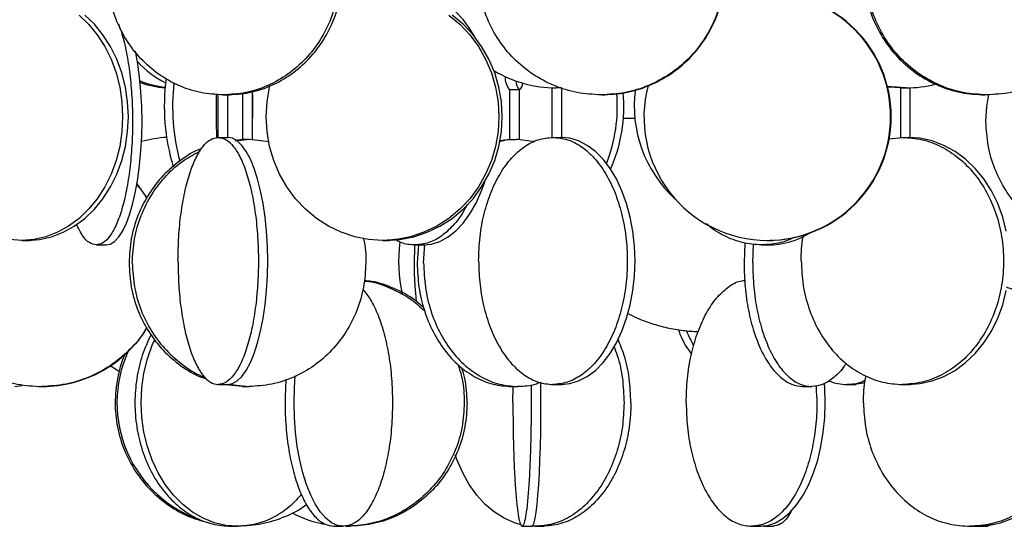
# Model space of a CAD drawing. Header units: millimetres. Extents: x 599 to 2581, y 477 to 2698.
# Tile 12 of 30: x 767 to 967, y 1493 to 1596. Entities that reach past the tile are written whole.
import ezdxf

# ---------------------------------------------------------------- set-up
doc = ezdxf.new("R2010")
doc.units = ezdxf.units.MM

msp = doc.modelspace()

# ---------------------------------------------------------------- linework, layer by layer
at = {"color": 7, "linetype": 'Continuous', "lineweight": 25}
for p, q in [((807.56, 1580.48), (807.56, 1571.78)), ((808.65, 1580.37), (809.98, 1580.37)), ((809.56, 1571.78), (809.56, 1580.37)), ((809.98, 1580.36), (809.98, 1580.39)), ((812.53, 1580.7), (812.53, 1571.36)), ((814.53, 1571.36), (814.53, 1581.05)), ((866.61, 1581.38), (866.61, 1571.37)), ((868.61, 1571.37), (868.61, 1581.38)), ((875.16, 1581.8), (875.16, 1571.78)), ((877.08, 1581.81), (876.02, 1581.78)), ((877.16, 1571.78), (877.16, 1581.8)), ((945.68, 1581.8), (945.68, 1571.77)), ((947.68, 1571.77), (947.68, 1581.8)), ((813.2, 1571.38), (811.05, 1571.15)), ((811.15, 1571.1), (813.86, 1571.38)), ((813.86, 1571.38), (817.92, 1570.96)), ((866.71, 1571.35), (864.56, 1571.07)), ((868.25, 1571.38), (871.69, 1570.93)), ((943.33, 1571.45), (946.1, 1571.78)), ((767.86, 1550.94), (769.42, 1550.94)), ((840.89, 1550.94), (842.22, 1550.94)), ((914.23, 1550.43), (914.04, 1546.38)), ((918.74, 1550.94), (919.81, 1550.94)), ((848.16, 1550.02), (847.89, 1546.38)), ((849.18, 1546.38), (849.46, 1550.09)), ((915.8, 1546.38), (915.98, 1550.21)), ((809.14, 1521.8), (813.2, 1521.38)), ((809.53, 1521.83), (813.86, 1521.38)), ((867.27, 1518.1), (867.29, 1521.39)), ((938.56, 1522.12), (936.5, 1521.78)), ((871.84, 1493.1), (871.09, 1493.13)), ((918.03, 1493.1), (917.74, 1493.12)), ((962.92, 1493.4), (963.42, 1493.1)), ((964.22, 1493.57), (963.42, 1493.1))]:
    msp.add_line(p, q, dxfattribs=at)
at = {"color": 1, "linetype": 'Continuous', "lineweight": 25}
msp.add_line((891.95, 1575.58), (889.6, 1575.58), dxfattribs=at)
at = {"color": 7, "linetype": 'Continuous', "lineweight": 25, "flags": 128}
for points in [[(859.55, 1592.08), (858.58, 1593.73), (857.22, 1595.59), (855.73, 1597.15), (854.15, 1598.39), (852.5, 1599.29), (850.8, 1599.83), (849.07, 1600.01)], [(779.46, 1596.52), (781.4, 1594.65), (783.15, 1592.52), (784.67, 1590.14), (785.94, 1587.56), (786.96, 1584.81), (787.69, 1581.92), (788.13, 1578.96), (788.28, 1575.94), (788.13, 1572.93), (787.69, 1569.96), (786.96, 1567.08), (785.94, 1564.32), (784.67, 1561.74), (783.15, 1559.36), (781.4, 1557.23), (779.46, 1555.37), (777.35, 1553.81), (775.1, 1552.57), (772.75, 1551.67), (770.32, 1551.12), (767.86, 1550.94)], [(769.01, 1550.94), (771.47, 1551.12), (773.9, 1551.67), (776.26, 1552.57), (778.5, 1553.81), (780.62, 1555.37), (782.56, 1557.23), (784.3, 1559.36), (785.82, 1561.74), (787.1, 1564.32), (788.11, 1567.08), (788.84, 1569.96), (789.29, 1572.93), (789.44, 1575.94), (789.29, 1578.96), (788.84, 1581.92), (788.11, 1584.81), (787.1, 1587.56), (785.82, 1590.14), (784.3, 1592.52), (782.56, 1594.65), (780.62, 1596.52)], [(854.27, 1596.52), (856.51, 1594.65), (858.52, 1592.52), (860.27, 1590.14), (861.75, 1587.56), (862.91, 1584.81), (863.76, 1581.92), (864.27, 1578.96), (864.44, 1575.94), (864.27, 1572.93), (863.76, 1569.96), (862.91, 1567.08), (861.75, 1564.32), (860.27, 1561.74), (858.52, 1559.36), (856.51, 1557.23), (854.27, 1555.37), (851.84, 1553.81), (849.24, 1552.57), (846.53, 1551.67), (843.73, 1551.12), (840.89, 1550.94)], [(841.56, 1550.94), (844.4, 1551.12), (847.2, 1551.67), (849.91, 1552.57), (852.51, 1553.81), (854.94, 1555.37), (857.18, 1557.23), (859.19, 1559.36), (860.94, 1561.74), (862.42, 1564.32), (863.58, 1567.08), (864.43, 1569.96), (864.94, 1572.93), (865.11, 1575.94), (864.94, 1578.96), (864.43, 1581.92), (863.58, 1584.81), (862.42, 1587.56), (860.94, 1590.14), (859.19, 1592.52), (857.18, 1594.65), (854.94, 1596.52)], [(784.89, 1550.01), (785.77, 1550.2), (786.64, 1550.74), (787.48, 1551.64), (788.29, 1552.88), (789.04, 1554.44), (789.74, 1556.3), (790.36, 1558.44), (790.9, 1560.81), (791.36, 1563.39), (791.72, 1566.15), (791.99, 1569.03), (792.15, 1572), (792.2, 1575.01), (792.15, 1578.03), (791.99, 1581), (791.72, 1583.88), (791.36, 1586.63), (790.91, 1589.18)], [(767.86, 1550.94), (765.4, 1551.12), (762.97, 1551.67), (760.62, 1552.57), (758.37, 1553.81), (756.26, 1555.37), (754.32, 1557.23), (752.57, 1559.36), (751.05, 1561.74), (749.77, 1564.32), (748.76, 1567.08), (748.03, 1569.96), (747.58, 1572.93), (747.44, 1575.94), (747.58, 1578.96), (748.03, 1581.92), (748.1, 1582.25)], [(814.53, 1580.47), (814.54, 1578.1), (814.53, 1575.74)], [(840.89, 1550.94), (838.05, 1551.12), (835.25, 1551.67), (832.53, 1552.57), (829.94, 1553.81), (827.51, 1555.37), (825.27, 1557.23), (823.26, 1559.36), (821.5, 1561.74), (820.03, 1564.32), (818.86, 1567.08), (818.02, 1569.96), (817.5, 1572.93), (817.33, 1575.94), (817.5, 1578.96), (818.02, 1581.92), (818.1, 1582.27)], [(946.85, 1581.78), (943.88, 1581.97), (943.05, 1582.08)], [(943.07, 1582.03), (943.54, 1581.97), (946.5, 1581.78)], [(963.01, 1575.01), (963.18, 1578.03), (963.57, 1580.42)], [(809.51, 1521.78), (810.49, 1521.97), (811.46, 1522.51), (812.39, 1523.41), (813.29, 1524.65), (814.13, 1526.21), (814.9, 1528.07), (815.6, 1530.21), (816.21, 1532.58), (816.71, 1535.17), (817.12, 1537.92), (817.41, 1540.8), (817.59, 1543.77), (817.65, 1546.78), (817.59, 1549.8), (817.41, 1552.77), (817.12, 1555.65), (816.71, 1558.4), (816.21, 1560.99), (815.6, 1563.36), (814.9, 1565.5), (814.13, 1567.36), (813.29, 1568.92), (812.39, 1570.16), (811.46, 1571.06), (810.49, 1571.6), (809.51, 1571.78)], [(876.96, 1521.78), (878.77, 1521.97), (880.56, 1522.51), (882.3, 1523.41), (883.95, 1524.65), (885.51, 1526.21), (886.94, 1528.07), (888.22, 1530.21), (889.34, 1532.58), (890.28, 1535.17), (891.03, 1537.92), (891.57, 1540.8), (891.9, 1543.77), (892.01, 1546.78), (891.9, 1549.8), (891.57, 1552.77), (891.03, 1555.65), (890.28, 1558.4), (889.34, 1560.99), (888.22, 1563.36), (886.94, 1565.5), (885.51, 1567.36), (883.95, 1568.92), (882.3, 1570.16), (880.56, 1571.06), (878.77, 1571.6), (876.96, 1571.78)], [(967.13, 1552.77), (966.4, 1555.65), (965.38, 1558.4), (964.1, 1560.99), (962.58, 1563.36), (960.83, 1565.5), (958.88, 1567.36), (956.77, 1568.92), (954.51, 1570.16), (952.15, 1571.06), (949.72, 1571.6), (947.25, 1571.78)], [(849.07, 1550.01), (850.8, 1550.2), (852.5, 1550.74), (854.15, 1551.64), (855.73, 1552.88), (857.22, 1554.44), (858.58, 1556.3), (859.8, 1558.44), (860.87, 1560.81), (861.56, 1562.74)], [(793.21, 1559.55), (792.53, 1560.58), (791.19, 1562.35)], [(947.25, 1521.78), (949.72, 1521.97), (952.15, 1522.51), (954.51, 1523.41), (956.77, 1524.65), (958.88, 1526.21), (960.83, 1528.07), (962.58, 1530.21), (964.1, 1532.58), (965.38, 1535.17), (966.4, 1537.92), (967.13, 1540.8)], [(811.5, 1493.1), (809.15, 1493.29), (806.84, 1493.83), (804.59, 1494.73), (802.45, 1495.97), (800.44, 1497.53), (798.58, 1499.39), (796.92, 1501.53), (795.47, 1503.9), (794.26, 1506.49), (793.29, 1509.24), (792.59, 1512.12), (792.17, 1515.09), (792.02, 1518.1), (792.17, 1521.12), (792.59, 1524.09), (793.29, 1526.97), (794.26, 1529.72), (794.77, 1530.9)], [(787.67, 1524.43), (787.26, 1524.65), (785.77, 1525.54)], [(832.94, 1493.1), (831.74, 1493.29), (830.56, 1493.83), (829.41, 1494.73), (828.32, 1495.97), (827.29, 1497.53), (826.34, 1499.39), (825.49, 1501.53), (824.75, 1503.9), (824.13, 1506.49), (823.63, 1509.24), (823.28, 1512.12), (823.06, 1515.09), (822.99, 1518.1), (823.06, 1521.12), (823.23, 1523.54)], [(766.46, 1521.38), (767.71, 1521.56), (767.86, 1521.61)], [(871.11, 1493.1), (871.33, 1493.29), (871.55, 1493.83), (871.76, 1494.73), (871.96, 1495.97), (872.15, 1497.53), (872.33, 1499.39), (872.49, 1501.53), (872.63, 1503.9), (872.74, 1506.49), (872.83, 1509.24), (872.9, 1512.12), (872.94, 1515.09), (872.95, 1518.1), (872.94, 1521.12), (872.93, 1522.21)], [(917.25, 1493.1), (918.84, 1493.29), (920.41, 1493.83), (921.94, 1494.73), (923.39, 1495.97), (924.76, 1497.53), (926.02, 1499.39), (927.15, 1501.53), (928.13, 1503.9), (928.96, 1506.49), (929.61, 1509.24), (930.09, 1512.12), (930.37, 1515.09), (930.47, 1518.1), (930.37, 1521.12), (930.31, 1521.99)], [(960.8, 1493.1), (963.4, 1493.29), (965.96, 1493.83), (968.45, 1494.73), (970.82, 1495.97), (973.05, 1497.53), (975.1, 1499.39), (976.94, 1501.53), (978.55, 1503.9), (979.9, 1506.49), (980.97, 1509.24), (981.74, 1512.12), (982.21, 1515.09), (982.37, 1518.1), (982.21, 1521.12), (982.16, 1521.58)], [(868.73, 1493.48), (867.56, 1493.83), (865.49, 1494.73), (863.52, 1495.97), (861.67, 1497.53), (859.97, 1499.39), (858.44, 1501.53), (857.1, 1503.9), (855.98, 1506.49), (855.61, 1507.53)]]:
    msp.add_lwpolyline(points, dxfattribs=at)
at = {"color": 7, "linetype": 'Continuous', "lineweight": 25}
for centre, radius, start, end in [((918.7, 1575.94), 25, 270.1037, 89.8963), ((918.83, 1575.94), 25, 270.1037, 89.8963), ((804.82, 1599.03), 18.02, 221.3064, 244.2276), ((876.03, 1606.37), 24.58, 239.1136, 269.9785), ((799.18, 1601.64), 19.86, 248.1816, 263.4117), ((798.22, 1601.55), 19.77, 251.1456, 266.1474), ((838.87, 1578.07), 42.16, 172.3228, 196.8995), ((841.4, 1578.1), 43.01, 173.7166, 195.0113), ((869.7, 1583.95), 4.02, 178.2595, 219.7078), ((870.86, 1583.4), 3.04, 184.0167, 221.8392), ((867.42, 1582.8), 1.85, 309.7631, 357.8746), ((918.78, 1575.93), 24.99, 165.2735, 269.9055), ((946.85, 1606.06), 24.27, 270.0043, 284.0649), ((1034.9, 1578.09), 227.71, 179.3885, 181.6195), ((867.6, 1543.69), 37.71, 88.4754, 91.4939), ((856.53, 1578.06), 31.87, 338.7097, 4.6875), ((858.18, 1578.03), 31.53, 336.2727, 5.0464), ((917.16, 1578.07), 25.34, 172.2545, 227.782), ((798.37, 1548.83), 22.96, 92.9514, 105.8625), ((918.71, 1566.78), 16.77, 270.3664, 301.3139), ((874.44, 1546.79), 30.31, 172.7744, 192.6453), ((771.97, 1546.36), 24.98, 270.0074, 328.4376), ((927.27, 1542.91), 26.93, 202.4952, 209.5601), ((812.26, 1518.1), 25.13, 155.7971, 251.6195), ((934.97, 1531.4), 9.62, 246.9491, 269.6056), ((833.53, 1516.38), 23.28, 241.9761, 258.9556)]:
    msp.add_arc(centre, radius, start, end, dxfattribs=at)
for points in [[(808.65, 1630.37), (810.19, 1630.28), (813.27, 1630.09), (817.72, 1628.6), (821.82, 1626.29), (825.41, 1623.16), (828.36, 1619.35), (830.55, 1615), (831.9, 1610.28), (832.36, 1605.37), (831.9, 1600.46), (830.55, 1595.74), (828.36, 1591.39), (825.41, 1587.58), (821.82, 1584.44), (817.72, 1582.13), (813.27, 1580.65), (810.19, 1580.46), (808.65, 1580.37)], [(809.32, 1580.37), (810.86, 1580.46), (813.94, 1580.65), (818.39, 1582.13), (822.49, 1584.44), (826.08, 1587.58), (829.03, 1591.39), (831.22, 1595.74), (832.57, 1600.46), (833.03, 1605.37), (832.57, 1610.28), (831.22, 1615), (829.03, 1619.35), (826.08, 1623.16), (822.49, 1626.29), (818.39, 1628.6), (813.94, 1630.09), (810.86, 1630.28), (809.32, 1630.37)], [(885.14, 1630.37), (886.77, 1630.28), (890.04, 1630.09), (894.74, 1628.6), (899.08, 1626.29), (902.89, 1623.16), (906.01, 1619.35), (908.33, 1615), (909.76, 1610.28), (910.24, 1605.37), (909.76, 1600.46), (908.33, 1595.74), (906.01, 1591.39), (902.89, 1587.58), (899.08, 1584.44), (894.74, 1582.13), (890.04, 1580.65), (886.77, 1580.46), (885.14, 1580.37)], [(885.27, 1580.37), (886.91, 1580.46), (890.17, 1580.65), (894.88, 1582.13), (899.22, 1584.44), (903.02, 1587.58), (906.15, 1591.39), (908.47, 1595.74), (909.89, 1600.46), (910.38, 1605.37), (909.89, 1610.28), (908.47, 1615), (906.15, 1619.35), (903.02, 1623.16), (899.22, 1626.29), (894.88, 1628.6), (890.17, 1630.09), (886.91, 1630.28), (885.27, 1630.37)], [(963.17, 1630.37), (964.77, 1630.28), (967.98, 1630.09), (972.6, 1628.6), (976.86, 1626.29), (980.59, 1623.16), (983.65, 1619.35), (985.93, 1615), (987.33, 1610.28), (987.8, 1605.37), (987.33, 1600.46), (985.93, 1595.74), (983.65, 1591.39), (980.59, 1587.58), (976.86, 1584.44), (972.6, 1582.13), (967.98, 1580.65), (964.77, 1580.46), (963.17, 1580.37)], [(808.65, 1580.37), (807.11, 1580.46), (804.02, 1580.65), (799.58, 1582.13), (795.48, 1584.44), (791.88, 1587.58), (788.93, 1591.39), (786.76, 1595.74), (785.35, 1600.46), (785.18, 1603.73), (785.09, 1605.37)], [(885.14, 1580.37), (883.51, 1580.46), (880.24, 1580.65), (875.53, 1582.13), (871.19, 1584.44), (867.39, 1587.58), (864.26, 1591.39), (861.96, 1595.74), (860.47, 1600.46), (860.29, 1603.73), (860.2, 1605.37)], [(938.29, 1605.37), (938.38, 1603.73), (938.56, 1600.46), (940.01, 1595.74), (942.28, 1591.39), (945.34, 1587.58), (949.08, 1584.44), (953.34, 1582.13), (957.96, 1580.65), (961.16, 1580.46), (962.76, 1580.37)], [(963.17, 1580.37), (961.57, 1580.46), (958.36, 1580.65), (953.74, 1582.13), (949.48, 1584.44), (945.75, 1587.58), (942.68, 1591.39), (940.42, 1595.74), (938.97, 1600.46), (938.78, 1603.73), (938.69, 1605.37)], [(986.65, 1550.01), (985.1, 1550.11), (982.01, 1550.29), (977.55, 1551.78), (973.43, 1554.09), (969.83, 1557.22), (966.87, 1561.03), (964.68, 1565.38), (963.28, 1570.1), (963.1, 1573.38), (963.01, 1575.01)], [(799.48, 1546.78), (799.51, 1548.42), (799.57, 1551.69), (800.05, 1556.41), (800.8, 1560.76), (801.82, 1564.58), (803.07, 1567.71), (804.48, 1570.02), (806.02, 1571.51), (807.08, 1571.69), (807.62, 1571.78)], [(807.62, 1571.78), (808.15, 1571.69), (809.21, 1571.51), (810.75, 1570.02), (812.17, 1567.71), (813.41, 1564.58), (814.43, 1560.76), (815.18, 1556.41), (815.65, 1551.69), (815.81, 1546.78), (815.65, 1541.88), (815.18, 1537.16), (814.43, 1532.81), (813.41, 1528.99), (812.17, 1525.86), (810.75, 1523.55), (809.21, 1522.06), (808.15, 1521.88), (807.62, 1521.78)], [(860.32, 1546.78), (860.37, 1548.42), (860.49, 1551.69), (861.38, 1556.41), (862.77, 1560.76), (864.66, 1564.58), (866.95, 1567.71), (869.57, 1570.02), (872.41, 1571.51), (874.38, 1571.69), (875.36, 1571.78)], [(875.36, 1571.78), (876.35, 1571.69), (878.32, 1571.51), (881.16, 1570.02), (883.78, 1567.71), (886.07, 1564.58), (887.95, 1560.76), (889.35, 1556.41), (890.21, 1551.69), (890.51, 1546.78), (890.21, 1541.88), (889.35, 1537.16), (887.95, 1532.81), (886.07, 1528.99), (883.78, 1525.86), (881.16, 1523.55), (878.32, 1522.06), (876.35, 1521.88), (875.36, 1521.78)], [(946.1, 1571.78), (947.44, 1571.69), (950.12, 1571.51), (953.99, 1570.02), (957.55, 1567.71), (960.68, 1564.58), (963.24, 1560.76), (965.14, 1556.41), (966.32, 1551.69), (966.71, 1546.78), (966.32, 1541.88), (965.14, 1537.16), (963.24, 1532.81), (960.68, 1528.99), (957.55, 1525.86), (953.99, 1523.55), (950.12, 1522.06), (947.44, 1521.88), (946.1, 1521.78)], [(799.48, 1546.78), (799.51, 1545.15), (799.57, 1541.88), (800.05, 1537.16), (800.8, 1532.81), (801.82, 1528.99), (803.07, 1525.86), (804.48, 1523.55), (806.02, 1522.06), (807.08, 1521.88), (807.62, 1521.78)], [(860.32, 1546.78), (860.37, 1545.15), (860.49, 1541.88), (861.38, 1537.16), (862.77, 1532.81), (864.66, 1528.99), (866.95, 1525.86), (869.57, 1523.55), (872.41, 1522.06), (874.38, 1521.88), (875.36, 1521.78)], [(925.62, 1546.78), (925.7, 1545.15), (925.85, 1541.88), (927.07, 1537.16), (928.96, 1532.81), (931.53, 1528.99), (934.65, 1525.86), (938.22, 1523.55), (942.08, 1522.06), (944.76, 1521.88), (946.1, 1521.78)], [(847.89, 1546.38), (847.96, 1544.74), (848.1, 1541.47), (849.24, 1536.75), (851, 1532.4), (853.39, 1528.59), (856.3, 1525.45), (859.61, 1523.14), (863.22, 1521.66), (865.71, 1521.47), (866.96, 1521.38)], [(849.18, 1546.38), (849.26, 1544.74), (849.4, 1541.47), (850.53, 1536.75), (852.29, 1532.4), (854.68, 1528.59), (857.59, 1525.45), (860.91, 1523.14), (864.51, 1521.66), (867, 1521.47), (868.25, 1521.38)], [(914.04, 1546.38), (914.08, 1544.74), (914.17, 1541.47), (914.88, 1536.75), (915.98, 1532.4), (917.48, 1528.59), (919.3, 1525.45), (921.38, 1523.14), (923.63, 1521.66), (925.2, 1521.47), (925.98, 1521.38)], [(915.8, 1546.38), (915.84, 1544.74), (915.93, 1541.47), (916.64, 1536.75), (917.74, 1532.4), (919.24, 1528.59), (921.06, 1525.45), (923.14, 1523.14), (925.39, 1521.66), (926.95, 1521.47), (927.74, 1521.38)], [(842.89, 1518.1), (842.86, 1516.47), (842.78, 1513.19), (842.19, 1508.47), (841.27, 1504.12), (840.02, 1500.31), (838.51, 1497.18), (836.77, 1494.87), (834.9, 1493.38), (833.59, 1493.2), (832.94, 1493.1)], [(857.43, 1518.1), (857.34, 1516.47), (857.16, 1513.19), (855.74, 1508.47), (853.52, 1504.12), (850.52, 1500.31), (846.86, 1497.18), (842.69, 1494.87), (838.17, 1493.38), (835.03, 1493.2), (833.46, 1493.1)], [(858, 1518.1), (857.91, 1516.47), (857.73, 1513.19), (856.31, 1508.47), (854.09, 1504.12), (851.09, 1500.31), (847.43, 1497.18), (843.26, 1494.87), (838.74, 1493.38), (835.6, 1493.2), (834.03, 1493.1)], [(867.27, 1518.1), (867.28, 1516.47), (867.29, 1513.19), (867.4, 1508.47), (867.57, 1504.12), (867.8, 1500.31), (868.08, 1497.18), (868.4, 1494.87), (868.75, 1493.38), (868.99, 1493.2), (869.11, 1493.1)], [(889.76, 1518.1), (889.69, 1516.47), (889.56, 1513.19), (888.49, 1508.47), (886.84, 1504.12), (884.59, 1500.31), (881.86, 1497.18), (878.74, 1494.87), (875.36, 1493.38), (873.02, 1493.2), (871.84, 1493.1)], [(891.15, 1518.1), (891.09, 1516.47), (890.95, 1513.19), (889.89, 1508.47), (888.23, 1504.12), (885.99, 1500.31), (883.26, 1497.18), (880.14, 1494.87), (876.76, 1493.38), (874.41, 1493.2), (873.24, 1493.1)], [(902.33, 1518.1), (902.38, 1516.47), (902.48, 1513.19), (903.27, 1508.47), (904.49, 1504.12), (906.15, 1500.31), (908.16, 1497.18), (910.46, 1494.87), (912.96, 1493.38), (914.69, 1493.2), (915.55, 1493.1)], [(938.22, 1518.1), (938.3, 1516.47), (938.46, 1513.19), (939.75, 1508.47), (941.74, 1504.12), (944.44, 1500.31), (947.73, 1497.18), (951.48, 1494.87), (955.55, 1493.38), (958.38, 1493.2), (959.79, 1493.1)]]:
    msp.add_open_spline(points, degree=3, dxfattribs=at)
for points, knots in [([(787.41, 1594.77), (787.66, 1594.1), (788.29, 1592.44), (789.09, 1588.97), (789.77, 1584.65), (790.19, 1579.92), (790.33, 1575.01), (790.19, 1570.1), (789.77, 1565.38), (789.09, 1561.03), (788.18, 1557.22), (787.06, 1554.09), (785.79, 1551.78), (784.41, 1550.29), (783.46, 1550.11), (782.98, 1550.01)], [0, 0, 0, 0, 0.0526753, 0.131619, 0.2105628, 0.2895065, 0.3684502, 0.4473939, 0.5263377, 0.6052814, 0.6842251, 0.7631688, 0.8421126, 0.9210563, 1, 1, 1, 1]), ([(809.98, 1580.39), (809.98, 1580.39), (809.99, 1580.39), (809.94, 1580.39), (809.8, 1580.39), (809.61, 1580.38), (809.42, 1580.38), (809.2, 1580.37), (808.94, 1580.37), (808.76, 1580.37), (808.65, 1580.37)], [0, 0, 0, 0, 0.001381, 0.178292, 0.355352, 0.465235, 0.589118, 0.713005, 0.822898, 1, 1, 1, 1]), ([(886.2, 1580.39), (886.2, 1580.39), (886.22, 1580.39), (886.15, 1580.39), (886.02, 1580.38), (885.87, 1580.38), (885.68, 1580.37), (885.44, 1580.37), (885.25, 1580.37), (885.14, 1580.37)], [0, 0, 0, 0, 0.0413079, 0.2478854, 0.3760863, 0.5206218, 0.6651614, 0.7933745, 1, 1, 1, 1]), ([(945.68, 1581.8), (945.69, 1581.8), (945.7, 1581.81), (945.85, 1581.8), (946.1, 1581.79), (946.41, 1581.79), (946.67, 1581.78), (946.82, 1581.78), (946.85, 1581.78)], [0, 0, 0, 0, 0.166344, 0.359399, 0.552511, 0.745758, 0.939008, 1, 1, 1, 1]), ([(963.17, 1580.37), (963.06, 1580.37), (962.87, 1580.37), (962.62, 1580.37), (962.41, 1580.38), (962.24, 1580.38), (962.08, 1580.39), (961.96, 1580.39), (961.97, 1580.39), (961.98, 1580.39)], [0, 0, 0, 0, 0.1772985, 0.2872369, 0.4111336, 0.5352707, 0.6453394, 0.8225682, 1, 1, 1, 1]), ([(807.62, 1571.78), (807.66, 1571.78), (807.76, 1571.78), (807.96, 1571.78), (808.19, 1571.77), (808.44, 1571.77), (808.79, 1571.76), (809.1, 1571.76), (809.36, 1571.77), (809.51, 1571.78), (809.58, 1571.78), (809.56, 1571.78), (809.56, 1571.78)], [0, 0, 0, 0, 0.119975, 0.239947, 0.279622, 0.399659, 0.519699, 0.639675, 0.759613, 0.879616, 0.999687, 1, 1, 1, 1]), ([(812.54, 1571.36), (812.54, 1571.36), (812.54, 1571.36), (812.67, 1571.36), (812.89, 1571.36), (813.19, 1571.37), (813.53, 1571.38), (813.75, 1571.38), (813.86, 1571.38)], [0, 0, 0, 0, 0.117186, 0.294215, 0.471187, 0.648255, 0.825424, 1, 1, 1, 1]), ([(864.51, 1570.89), (864.52, 1570.89), (865.72, 1571.37), (866.99, 1571.37), (868.25, 1571.38)], [0, 0, 0, 0, 0.006586, 1, 1, 1, 1]), ([(866.62, 1571.37), (866.62, 1571.37), (866.62, 1571.36), (866.76, 1571.36), (867, 1571.36), (867.3, 1571.36), (867.64, 1571.37), (867.98, 1571.38), (868.16, 1571.38), (868.25, 1571.38)], [0, 0, 0, 0, 0.1123477, 0.2606796, 0.4089346, 0.5571409, 0.7054282, 0.8537998, 1, 1, 1, 1]), ([(875.36, 1571.78), (875.44, 1571.78), (875.59, 1571.78), (875.84, 1571.78), (876.1, 1571.77), (876.36, 1571.77), (876.68, 1571.76), (876.94, 1571.76), (877.11, 1571.77), (877.18, 1571.78), (877.16, 1571.78), (877.16, 1571.78)], [0, 0, 0, 0, 0.135084, 0.270164, 0.314836, 0.44999, 0.585146, 0.720232, 0.855274, 0.990389, 1, 1, 1, 1]), ([(946.1, 1571.78), (946.2, 1571.78), (946.4, 1571.78), (946.67, 1571.78), (946.92, 1571.77), (947.18, 1571.77), (947.44, 1571.76), (947.61, 1571.76), (947.69, 1571.77), (947.67, 1571.77), (947.67, 1571.77)], [0, 0, 0, 0, 0.154542, 0.30908, 0.360187, 0.514809, 0.669433, 0.823978, 0.978471, 1, 1, 1, 1]), ([(804.28, 1569.51), (804.24, 1569.5), (802.72, 1569.02), (800.02, 1567.23), (796.39, 1564.19), (793.43, 1560.35), (791.25, 1556.01), (789.85, 1551.29), (789.67, 1548.01), (789.58, 1546.38)], [0, 0, 0, 0, 0.004209, 0.170174, 0.336139, 0.502104, 0.66807, 0.834035, 1, 1, 1, 1]), ([(790.24, 1546.38), (790.32, 1548.02), (790.5, 1551.29), (791.91, 1556.01), (794.09, 1560.36), (797.06, 1564.15), (800.37, 1567.14), (802.86, 1568.42), (803.96, 1568.99)], [0, 0, 0, 0, 0.17274, 0.345479, 0.518219, 0.690959, 0.863699, 1, 1, 1, 1]), ([(791.11, 1562.18), (791.68, 1561.57), (792.47, 1560.73), (792.98, 1559.7), (793.13, 1559.41)], [0, 0, 0, 0, 0.7173668, 1, 1, 1, 1]), ([(857.99, 1558.23), (857.85, 1557.93), (857.13, 1556.34), (855.43, 1554.12), (852.96, 1551.77), (850.25, 1550.29), (848.37, 1550.11), (847.43, 1550.01)], [0, 0, 0, 0, 0.055827, 0.29187, 0.527913, 0.763957, 1, 1, 1, 1]), ([(782.98, 1550.01), (782.5, 1550.11), (781.54, 1550.3), (780.16, 1551.73), (779.34, 1553.38), (778.93, 1554.19)], [0, 0, 0, 0, 0.334953, 0.669906, 1, 1, 1, 1]), ([(917.61, 1550.01), (916.3, 1550.1), (913.68, 1550.28), (909.96, 1551.83), (907.49, 1553.22), (906.45, 1554.3), (906.42, 1554.33)], [0, 0, 0, 0, 0.3295292, 0.6590585, 0.9885877, 1, 1, 1, 1]), ([(767.86, 1550.94), (767.96, 1550.94), (768.15, 1550.94), (768.5, 1550.95), (768.83, 1550.96), (769.12, 1550.96), (769.33, 1550.96), (769.43, 1550.96), (769.42, 1550.96), (769.42, 1550.96)], [0, 0, 0, 0, 0.154289, 0.308575, 0.462939, 0.617353, 0.771683, 0.925925, 1, 1, 1, 1]), ([(836.97, 1551.44), (836.99, 1551.38), (837.46, 1549.75), (837.57, 1546.36), (837.19, 1541.47), (835.82, 1536.75), (833.63, 1532.4), (830.67, 1528.59), (827.07, 1525.45), (822.96, 1523.14), (818.5, 1521.66), (815.4, 1521.47), (813.86, 1521.38)], [0, 0, 0, 0, 0.004249, 0.114888, 0.225527, 0.336166, 0.446805, 0.557444, 0.668083, 0.778722, 0.889361, 1, 1, 1, 1]), ([(840.89, 1550.94), (841, 1550.94), (841.22, 1550.94), (841.56, 1550.95), (841.86, 1550.96), (842.08, 1550.96), (842.21, 1550.96), (842.21, 1550.96), (842.21, 1550.96)], [0, 0, 0, 0, 0.176307, 0.35261, 0.529001, 0.705451, 0.881804, 1, 1, 1, 1]), ([(847.43, 1550.01), (846.49, 1550.07), (845.09, 1550.15), (843.78, 1550.92), (843.36, 1551.17)], [0, 0, 0, 0, 0.6780235, 1, 1, 1, 1]), ([(924.43, 1551.6), (923.47, 1551.18), (921.26, 1550.21), (918.92, 1550.09), (917.61, 1550.01)], [0, 0, 0, 0, 0.438446, 1, 1, 1, 1]), ([(918.74, 1550.94), (918.85, 1550.94), (919.08, 1550.94), (919.39, 1550.95), (919.63, 1550.96), (919.79, 1550.96), (919.8, 1550.96), (919.8, 1550.96)], [0, 0, 0, 0, 0.2056807, 0.4113575, 0.6171375, 0.8229851, 1, 1, 1, 1]), ([(925.62, 1546.78), (925.63, 1548.44), (925.64, 1550.18), (926.06, 1551.83), (926.08, 1551.91)], [0, 0, 0, 0, 0.950043, 1, 1, 1, 1]), ([(782.98, 1550.01), (783.03, 1550.01), (783.13, 1550.01), (783.45, 1550.02), (783.83, 1550.03), (784.23, 1550.03), (784.59, 1550.03), (784.84, 1550.02), (784.96, 1550.01), (784.91, 1550.01), (784.89, 1550.01)], [0, 0, 0, 0, 0.12494, 0.249888, 0.374897, 0.500019, 0.625117, 0.75011, 0.875055, 1, 1, 1, 1]), ([(847.4, 1550.02), (847.35, 1548.81), (847.23, 1545.98), (847.35, 1542.06), (847.61, 1539.55), (847.71, 1538.58)], [0, 0, 0, 0, 0.3150436, 0.7371546, 1, 1, 1, 1]), ([(847.43, 1550.01), (847.52, 1550.01), (847.69, 1550.01), (848.07, 1550.02), (848.47, 1550.03), (848.84, 1550.03), (849.12, 1550.03), (849.26, 1550.02), (849.26, 1550.01), (849.13, 1550.01), (849.07, 1550.01)], [0, 0, 0, 0, 0.12494, 0.249888, 0.374897, 0.500019, 0.625117, 0.75011, 0.875055, 1, 1, 1, 1]), ([(917.61, 1550.01), (917.73, 1550.01), (917.95, 1550.01), (918.36, 1550.02), (918.73, 1550.03), (919.03, 1550.03), (919.21, 1550.03), (919.23, 1550.02), (919.1, 1550.01), (918.91, 1550.01), (918.82, 1550.01)], [0, 0, 0, 0, 0.1249396, 0.2498878, 0.3748974, 0.5000194, 0.6251166, 0.7501104, 0.875055, 1, 1, 1, 1]), ([(789.58, 1546.38), (789.67, 1544.74), (789.85, 1541.47), (791.25, 1536.75), (793.43, 1532.4), (796.39, 1528.58), (800.01, 1525.5), (803.07, 1523.59), (804.95, 1523.02), (805.34, 1522.9)], [0, 0, 0, 0, 0.159583, 0.319167, 0.47875, 0.638334, 0.797917, 0.957501, 1, 1, 1, 1]), ([(790.24, 1546.38), (790.32, 1544.74), (790.5, 1541.47), (791.9, 1536.75), (794.09, 1532.4), (797.04, 1528.57), (800.67, 1525.52), (803.4, 1523.73), (804.94, 1523.24), (805, 1523.22)], [0, 0, 0, 0, 0.165542, 0.331083, 0.496625, 0.662166, 0.827708, 0.993249, 1, 1, 1, 1]), ([(849.24, 1537.27), (848.62, 1537.83), (846.82, 1539.47), (843.24, 1541.28), (839.76, 1542.58), (837.67, 1542.74), (837.14, 1542.78)], [0, 0, 0, 0, 0.182129, 0.532488, 0.882846, 1, 1, 1, 1]), ([(837.14, 1542.73), (837.47, 1542.7), (839.37, 1542.53), (842.67, 1541.28), (846.53, 1539.3), (848.56, 1537.42), (849.42, 1536.63)], [0, 0, 0, 0, 0.072712, 0.412854, 0.752997, 1, 1, 1, 1]), ([(902.33, 1518.1), (902.38, 1519.74), (902.48, 1523.01), (903.27, 1527.73), (904.49, 1532.08), (906.15, 1535.89), (908.16, 1539.03), (910.46, 1541.32), (912.52, 1542.63), (913.79, 1542.8), (914.2, 1542.85)], [0, 0, 0, 0, 0.133747, 0.267495, 0.401242, 0.534989, 0.668736, 0.802484, 0.936231, 1, 1, 1, 1]), ([(836.89, 1541.02), (837.43, 1540.36), (838.55, 1538.99), (840.02, 1535.88), (841.27, 1532.09), (842.19, 1527.73), (842.78, 1523.01), (842.86, 1519.74), (842.89, 1518.1)], [0, 0, 0, 0, 0.155488, 0.32439, 0.493293, 0.662195, 0.831098, 1, 1, 1, 1]), ([(967.15, 1541.51), (967.45, 1541.41), (969.11, 1540.87), (971.83, 1538.98), (975.14, 1535.91), (977.84, 1532.08), (979.84, 1527.73), (981.08, 1523.01), (981.49, 1518.1), (981.08, 1513.19), (979.84, 1508.47), (977.84, 1504.12), (975.14, 1500.31), (971.85, 1497.18), (968.1, 1494.87), (964.02, 1493.38), (961.2, 1493.2), (959.79, 1493.1)], [0, 0, 0, 0, 0.0154601, 0.0857844, 0.1561086, 0.2264329, 0.2967572, 0.3670815, 0.4374058, 0.50773, 0.5780543, 0.6483786, 0.7187029, 0.7890272, 0.8593514, 0.9296757, 1, 1, 1, 1]), ([(890.5, 1536.18), (891.11, 1535.87), (892.67, 1535.07), (895.35, 1534.09), (898.48, 1533.23), (901.64, 1532.66), (903.75, 1532.54), (904.77, 1532.48)], [0, 0, 0, 0, 0.13698, 0.354789, 0.573458, 0.792862, 1, 1, 1, 1]), ([(793.13, 1533.35), (792.98, 1533.06), (792.08, 1531.32), (789.63, 1528.61), (785.88, 1525.45), (781.52, 1523.15), (776.81, 1521.66), (773.53, 1521.47), (771.9, 1521.38)], [0, 0, 0, 0, 0.038154, 0.230524, 0.422893, 0.615262, 0.807631, 1, 1, 1, 1]), ([(900.76, 1532.88), (900.8, 1532.75), (901.32, 1531.17), (902.23, 1529.46), (903.23, 1528.2), (903.42, 1527.96)], [0, 0, 0, 0, 0.068369, 0.82039, 1, 1, 1, 1]), ([(751.84, 1531.62), (752.6, 1530.62), (754.36, 1528.31), (757.94, 1525.47), (762.27, 1523.14), (766.99, 1521.66), (770.26, 1521.47), (771.9, 1521.38)], [0, 0, 0, 0, 0.161576, 0.371182, 0.580788, 0.790394, 1, 1, 1, 1]), ([(794.02, 1531.91), (793.38, 1530.52), (792.1, 1527.73), (791.03, 1523.01), (790.64, 1518.11), (791.02, 1513.19), (792.14, 1508.47), (793.95, 1504.12), (796.38, 1500.31), (799.35, 1497.18), (802.74, 1494.87), (806.42, 1493.38), (808.97, 1493.2), (810.24, 1493.1)], [0, 0, 0, 0, 0.0892412, 0.180317, 0.2713929, 0.3624688, 0.4535447, 0.5446206, 0.6356965, 0.7267723, 0.8178482, 0.9089241, 1, 1, 1, 1]), ([(891.15, 1518.1), (891.08, 1519.74), (890.94, 1523), (890.01, 1527.4), (888.97, 1529.9), (888.52, 1530.99)], [0, 0, 0, 0, 0.361184, 0.722367, 1, 1, 1, 1]), ([(887.69, 1529.5), (887.94, 1528.9), (888.76, 1526.87), (889.54, 1523), (889.68, 1519.73), (889.76, 1518.1)], [0, 0, 0, 0, 0.174706, 0.587353, 1, 1, 1, 1]), ([(788.84, 1528.05), (788.77, 1527.93), (787.94, 1526.36), (787.14, 1522.98), (786.6, 1518.11), (787.09, 1513.19), (788.49, 1508.47), (790.77, 1504.13), (793.84, 1500.31), (797.59, 1497.2), (801.74, 1494.87), (804.73, 1494.07), (806.17, 1493.69)], [0, 0, 0, 0, 0.0098028, 0.1207285, 0.2316542, 0.3425798, 0.4535055, 0.5644312, 0.6753569, 0.7862825, 0.8972082, 1, 1, 1, 1]), ([(856.14, 1525.84), (856.45, 1524.89), (857.27, 1522.4), (857.37, 1519.75), (857.43, 1518.1)], [0, 0, 0, 0, 0.378458, 1, 1, 1, 1]), ([(858, 1518.1), (857.95, 1519.75), (857.87, 1522.19), (857.13, 1524.48), (856.88, 1525.23)], [0, 0, 0, 0, 0.6760198, 1, 1, 1, 1]), ([(934.65, 1526.07), (934.56, 1525.91), (933.87, 1524.7), (932.32, 1523.19), (930.08, 1521.65), (928.52, 1521.47), (927.74, 1521.38)], [0, 0, 0, 0, 0.049144, 0.366096, 0.683048, 1, 1, 1, 1]), ([(821.34, 1522.78), (821.25, 1521.22), (821.07, 1518.04), (821.29, 1513.19), (821.85, 1508.48), (822.78, 1504.12), (824.02, 1500.31), (825.54, 1497.18), (827.27, 1494.87), (829.15, 1493.38), (830.45, 1493.2), (831.11, 1493.1)], [0, 0, 0, 0, 0.10704, 0.21866, 0.33028, 0.4419, 0.55352, 0.66514, 0.77676, 0.88838, 1, 1, 1, 1]), ([(938.61, 1522.66), (938.35, 1522.52), (937.16, 1521.87), (935.89, 1521.82), (934.9, 1521.78)], [0, 0, 0, 0, 0.215515, 1, 1, 1, 1]), ([(938.22, 1518.1), (938.24, 1519.76), (938.26, 1521.59), (938.73, 1523.33), (938.77, 1523.5)], [0, 0, 0, 0, 0.900324, 1, 1, 1, 1]), ([(771.9, 1521.38), (772.03, 1521.38), (772.29, 1521.38), (772.63, 1521.39), (772.87, 1521.4), (772.96, 1521.4), (772.9, 1521.4), (772.69, 1521.39), (772.36, 1521.38), (772.1, 1521.38), (771.97, 1521.38)], [0, 0, 0, 0, 0.1249396, 0.2498878, 0.3748974, 0.5000194, 0.6251166, 0.7501104, 0.875055, 1, 1, 1, 1]), ([(807.62, 1521.78), (807.67, 1521.79), (807.79, 1521.79), (808.11, 1521.79), (808.5, 1521.8), (808.9, 1521.81), (809.24, 1521.8), (809.48, 1521.79), (809.59, 1521.79), (809.54, 1521.79), (809.51, 1521.78)], [0, 0, 0, 0, 0.12494, 0.249888, 0.374897, 0.500019, 0.625117, 0.75011, 0.875055, 1, 1, 1, 1]), ([(812.63, 1521.39), (812.6, 1521.39), (812.53, 1521.39), (812.53, 1521.4), (812.61, 1521.4), (812.77, 1521.4), (813, 1521.39), (813.27, 1521.38), (813.57, 1521.38), (813.76, 1521.38), (813.86, 1521.38)], [0, 0, 0, 0, 0.125428, 0.250492, 0.375331, 0.500131, 0.625278, 0.750018, 0.874997, 1, 1, 1, 1]), ([(866.61, 1521.39), (866.61, 1521.39), (866.61, 1521.39), (866.72, 1521.4), (866.9, 1521.4), (867.14, 1521.4), (867.42, 1521.39), (867.72, 1521.38), (868.01, 1521.38), (868.17, 1521.38), (868.25, 1521.38)], [0, 0, 0, 0, 0.125428, 0.250492, 0.375331, 0.500131, 0.625278, 0.750018, 0.874997, 1, 1, 1, 1]), ([(872.83, 1522.2), (872.54, 1522.08), (871.07, 1521.45), (869.51, 1521.41), (868.25, 1521.38)], [0, 0, 0, 0, 0.193116, 1, 1, 1, 1]), ([(870.93, 1521.72), (870.94, 1520.52), (870.97, 1517.69), (870.93, 1513.19), (870.83, 1508.48), (870.66, 1504.12), (870.43, 1500.31), (870.14, 1497.18), (869.82, 1494.87), (869.47, 1493.38), (869.23, 1493.2), (869.11, 1493.1)], [0, 0, 0, 0, 0.084926, 0.19931, 0.313694, 0.428079, 0.542463, 0.656847, 0.771231, 0.885616, 1, 1, 1, 1]), ([(875.36, 1521.78), (875.45, 1521.79), (875.64, 1521.79), (876.02, 1521.79), (876.42, 1521.8), (876.78, 1521.81), (877.05, 1521.8), (877.18, 1521.79), (877.16, 1521.79), (877.03, 1521.79), (876.96, 1521.78)], [0, 0, 0, 0, 0.12494, 0.249888, 0.374897, 0.500019, 0.625117, 0.75011, 0.875055, 1, 1, 1, 1]), ([(928.59, 1521.56), (928.67, 1520.41), (928.87, 1517.63), (928.59, 1513.19), (927.85, 1508.48), (926.61, 1504.12), (924.96, 1500.31), (922.94, 1497.18), (920.64, 1494.87), (918.15, 1493.38), (916.42, 1493.2), (915.55, 1493.1)], [0, 0, 0, 0, 0.081285, 0.196125, 0.310964, 0.425803, 0.540643, 0.655482, 0.770321, 0.885161, 1, 1, 1, 1]), ([(925.9, 1521.39), (925.93, 1521.39), (926.01, 1521.39), (926.21, 1521.4), (926.46, 1521.4), (926.75, 1521.4), (927.05, 1521.39), (927.33, 1521.38), (927.57, 1521.38), (927.68, 1521.38), (927.74, 1521.38)], [0, 0, 0, 0, 0.125428, 0.250492, 0.375331, 0.500131, 0.625278, 0.750018, 0.874997, 1, 1, 1, 1]), ([(934.9, 1521.78), (934.99, 1521.79), (935.17, 1521.79), (935.43, 1521.79), (935.56, 1521.79)], [0, 0, 0, 0, 0.499777, 1, 1, 1, 1]), ([(935.56, 1521.79), (935.66, 1521.8), (935.85, 1521.8), (936.14, 1521.8), (936.39, 1521.81), (936.57, 1521.8), (936.68, 1521.8), (936.71, 1521.79), (936.65, 1521.79), (936.55, 1521.79), (936.5, 1521.78)], [0, 0, 0, 0, 0.125428, 0.250492, 0.375331, 0.500131, 0.625278, 0.750018, 0.874997, 1, 1, 1, 1]), ([(946.1, 1521.78), (946.22, 1521.79), (946.45, 1521.79), (946.86, 1521.79), (947.23, 1521.8), (947.52, 1521.81), (947.68, 1521.8), (947.69, 1521.79), (947.55, 1521.79), (947.35, 1521.79), (947.25, 1521.78)], [0, 0, 0, 0, 0.12494, 0.249888, 0.374897, 0.500019, 0.625117, 0.75011, 0.875055, 1, 1, 1, 1]), ([(824.47, 1499.59), (823.77, 1498.8), (822.12, 1496.92), (818.98, 1494.88), (815.32, 1493.38), (812.77, 1493.2), (811.5, 1493.1)], [0, 0, 0, 0, 0.196118, 0.464079, 0.732039, 1, 1, 1, 1]), ([(825.5, 1497.47), (825.44, 1497.42), (824.14, 1496.33), (821.09, 1494.92), (816.51, 1493.37), (813.29, 1493.19), (811.68, 1493.1)], [0, 0, 0, 0, 0.016645, 0.34443, 0.672215, 1, 1, 1, 1]), ([(923.72, 1496.42), (923.45, 1495.92), (922.74, 1494.61), (921.45, 1493.4), (920.44, 1493.2), (919.93, 1493.1)], [0, 0, 0, 0, 0.23375, 0.616875, 1, 1, 1, 1]), ([(810.24, 1493.1), (810.15, 1493.1), (809.96, 1493.11), (809.85, 1493.11), (809.88, 1493.12), (810.07, 1493.12), (810.38, 1493.12), (810.76, 1493.11), (811.16, 1493.11), (811.38, 1493.1), (811.5, 1493.1)], [0, 0, 0, 0, 0.12494, 0.249888, 0.374897, 0.500019, 0.625117, 0.75011, 0.875055, 1, 1, 1, 1]), ([(831.11, 1493.1), (831.07, 1493.1), (830.99, 1493.11), (831.07, 1493.11), (831.29, 1493.12), (831.62, 1493.12), (832.01, 1493.12), (832.4, 1493.11), (832.74, 1493.11), (832.88, 1493.1), (832.94, 1493.1)], [0, 0, 0, 0, 0.12494, 0.249888, 0.374897, 0.500019, 0.625117, 0.75011, 0.875055, 1, 1, 1, 1]), ([(833.46, 1493.1), (833.59, 1493.1), (833.86, 1493.11), (834.1, 1493.11), (834.22, 1493.11)], [0, 0, 0, 0, 0.499777, 1, 1, 1, 1]), ([(869.11, 1493.1), (869.14, 1493.1), (869.19, 1493.11), (869.44, 1493.11), (869.79, 1493.12), (870.19, 1493.12), (870.57, 1493.12), (870.89, 1493.11), (871.09, 1493.11), (871.1, 1493.1), (871.11, 1493.1)], [0, 0, 0, 0, 0.1249396, 0.2498878, 0.3748974, 0.5000194, 0.6251166, 0.7501104, 0.875055, 1, 1, 1, 1]), ([(871.84, 1493.1), (871.95, 1493.1), (872.16, 1493.11), (872.42, 1493.11), (872.55, 1493.11)], [0, 0, 0, 0, 0.499777, 1, 1, 1, 1]), ([(872.55, 1493.11), (872.65, 1493.12), (872.85, 1493.12), (873.12, 1493.12), (873.33, 1493.12), (873.48, 1493.12), (873.55, 1493.12), (873.53, 1493.11), (873.43, 1493.1), (873.3, 1493.1), (873.24, 1493.1)], [0, 0, 0, 0, 0.125428, 0.250492, 0.375331, 0.500131, 0.625278, 0.750018, 0.874997, 1, 1, 1, 1]), ([(915.55, 1493.1), (915.64, 1493.1), (915.8, 1493.11), (916.17, 1493.11), (916.57, 1493.12), (916.94, 1493.12), (917.24, 1493.12), (917.4, 1493.11), (917.42, 1493.11), (917.31, 1493.1), (917.25, 1493.1)], [0, 0, 0, 0, 0.12494, 0.249888, 0.374897, 0.500019, 0.625117, 0.75011, 0.875055, 1, 1, 1, 1]), ([(918.03, 1493.1), (918.09, 1493.1), (918.2, 1493.11), (918.42, 1493.11), (918.53, 1493.11)], [0, 0, 0, 0, 0.499777, 1, 1, 1, 1]), ([(918.53, 1493.11), (918.62, 1493.12), (918.81, 1493.12), (919.11, 1493.12), (919.39, 1493.12), (919.64, 1493.12), (919.84, 1493.12), (919.96, 1493.11), (920, 1493.1), (919.96, 1493.1), (919.93, 1493.1)], [0, 0, 0, 0, 0.125428, 0.250492, 0.375331, 0.500131, 0.625278, 0.750018, 0.874997, 1, 1, 1, 1]), ([(959.79, 1493.1), (959.91, 1493.1), (960.15, 1493.11), (960.55, 1493.11), (960.91, 1493.12), (961.18, 1493.12), (961.31, 1493.12), (961.29, 1493.11), (961.12, 1493.11), (960.91, 1493.1), (960.8, 1493.1)], [0, 0, 0, 0, 0.1249396, 0.2498878, 0.3748974, 0.5000194, 0.6251166, 0.7501104, 0.875055, 1, 1, 1, 1]), ([(961.45, 1493.1), (961.44, 1493.1), (961.42, 1493.11), (961.55, 1493.11), (961.62, 1493.11)], [0, 0, 0, 0, 0.499777, 1, 1, 1, 1]), ([(961.62, 1493.11), (961.68, 1493.12), (961.81, 1493.12), (962.08, 1493.12), (962.37, 1493.12), (962.66, 1493.12), (962.94, 1493.12), (963.17, 1493.11), (963.35, 1493.1), (963.4, 1493.1), (963.42, 1493.1)], [0, 0, 0, 0, 0.125428, 0.250492, 0.375331, 0.500131, 0.625278, 0.750018, 0.874997, 1, 1, 1, 1])]:
    msp.add_open_spline(points, degree=3, knots=knots, dxfattribs=at)

doc.saveas('drawing.dxf')
